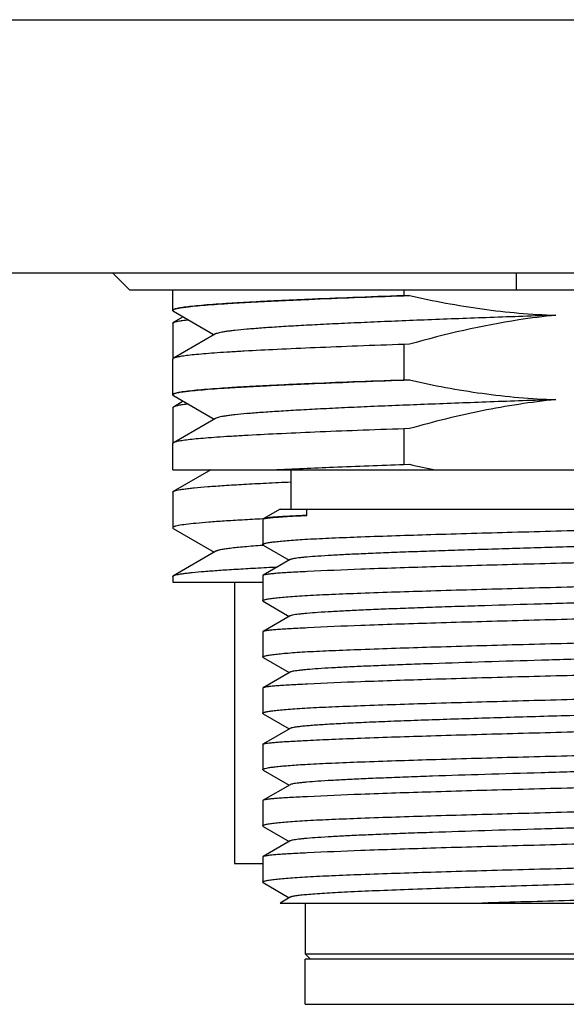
# Model space of a CAD drawing. Header units: millimetres. Extents: x -12 to 258, y -2 to 167.
# Tile 11 of 16: x 177 to 182, y 62 to 71. Entities that reach past the tile are written whole.
import ezdxf

# ---------------------------------------------------------------- set-up
doc = ezdxf.new("R2010")
doc.units = ezdxf.units.MM
doc.header["$LTSCALE"] = 23.1
doc.layers.add('20_ALL_FEATURES', color=7, linetype='CONTINUOUS')

msp = doc.modelspace()

# ---------------------------------------------------------------- linework, layer by layer
at = {"layer": '20_ALL_FEATURES'}
for p, q in [((167.7331, 70.9537), (196.7331, 70.9537)), ((167.9831, 68.7037), (196.4831, 68.7037)), ((178.0498, 68.5537), (177.8975, 68.7037)), ((181.4831, 68.7037), (181.4831, 68.5537)), ((178.0498, 68.5537), (186.4164, 68.5537)), ((178.4331, 68.3708), (178.4331, 68.5537)), ((180.4869, 68.5537), (180.4869, 68.5011)), ((180.4869, 68.5011), (180.5361, 68.5025)), ((178.4331, 68.3708), (178.4331, 68.3705)), ((178.4398, 68.363), (178.802, 68.1535)), ((178.4331, 68.2554), (178.4331, 67.9385)), ((178.5266, 68.3128), (178.4388, 68.262)), ((178.8146, 68.1608), (178.4455, 67.9474)), ((180.5356, 68.0695), (180.4869, 68.0681)), ((180.4869, 68.0681), (180.4869, 67.7511)), ((178.4331, 67.9377), (178.4331, 67.9373)), ((178.4331, 67.6207), (178.4331, 67.9376)), ((178.4488, 67.9494), (178.4418, 67.9466)), ((178.4454, 67.9474), (178.4447, 67.9471)), ((178.4455, 67.9474), (178.4447, 67.9471)), ((180.4869, 67.7511), (180.5356, 67.7525)), ((178.5272, 67.5627), (178.439, 67.5117)), ((178.4399, 67.6132), (178.8021, 67.4037)), ((178.4331, 67.5049), (178.4331, 67.1885)), ((178.8145, 67.4109), (178.4448, 67.1971)), ((180.5358, 67.3195), (180.4869, 67.3181)), ((180.4869, 67.3181), (180.4869, 67.0011)), ((178.4331, 66.9537), (178.4331, 67.1877)), ((178.4331, 67.1877), (178.4331, 67.1874)), ((178.4481, 67.1991), (178.4418, 67.1966)), ((178.4448, 67.1971), (178.4447, 67.1971)), ((178.4448, 67.1971), (178.4447, 67.1971)), ((178.4331, 66.9537), (179.314, 66.9537)), ((178.7707, 66.9537), (178.4384, 66.7615)), ((179.3137, 66.9537), (179.3253, 66.9542)), ((179.3255, 66.9537), (185.7796, 66.9537)), ((179.4831, 66.9537), (179.4831, 66.6037)), ((180.4869, 67.0011), (180.536, 67.0026)), ((178.4331, 66.7554), (178.4331, 66.4385)), ((179.3865, 66.6037), (179.2378, 66.5177)), ((179.3865, 66.6037), (185.2331, 66.6037)), ((179.6245, 66.5485), (179.6245, 66.6037)), ((179.234, 66.5175), (179.2329, 66.5174)), ((179.237, 66.5176), (179.233, 66.5174)), ((179.2331, 66.5142), (179.2331, 66.2898)), ((179.2378, 66.5177), (179.2381, 66.5178)), ((179.2378, 66.5177), (179.2381, 66.5178)), ((179.2381, 66.5178), (179.2382, 66.5179)), ((179.2381, 66.5178), (179.2382, 66.5179)), ((179.2382, 66.5179), (179.2442, 66.5196)), ((178.4388, 66.432), (178.8021, 66.2219)), ((179.2415, 66.2824), (179.2335, 66.2819)), ((179.2374, 66.2849), (179.4686, 66.1512)), ((178.8148, 66.2293), (178.439, 66.0119)), ((179.4755, 66.1551), (179.2354, 66.0163)), ((178.4331, 66.0051), (178.4331, 65.9537)), ((179.2331, 66.0136), (179.2331, 65.7898)), ((178.4331, 65.9537), (179.2331, 65.9537)), ((178.9831, 65.9537), (178.9831, 63.4537)), ((179.2374, 65.7848), (179.4686, 65.6512)), ((179.4755, 65.6552), (179.2354, 65.5164)), ((179.2331, 65.5138), (179.2331, 65.2898)), ((179.2374, 65.2848), (179.4686, 65.1512)), ((179.4756, 65.1552), (179.2355, 65.0164)), ((179.2331, 65.0138), (179.2331, 64.7896)), ((179.2372, 64.7849), (179.4686, 64.6512)), ((179.4755, 64.6551), (179.2382, 64.518)), ((179.2331, 64.5143), (179.2331, 64.2919)), ((179.2381, 64.518), (179.2385, 64.5181)), ((179.2381, 64.518), (179.2382, 64.518)), ((179.2382, 64.518), (179.2384, 64.5181)), ((179.2384, 64.5181), (179.2444, 64.5198)), ((179.6286, 64.5487), (179.6295, 64.5488)), ((179.2372, 64.2849), (179.4686, 64.1512)), ((179.4755, 64.1551), (179.2354, 64.0164)), ((179.2331, 64.0136), (179.2331, 63.7898)), ((179.2373, 63.7848), (179.4686, 63.6512)), ((179.4755, 63.6552), (179.2354, 63.5164)), ((178.9831, 63.4537), (179.2331, 63.4537)), ((179.2331, 63.5137), (179.2331, 63.2895)), ((179.2374, 63.2849), (179.4686, 63.1512)), ((179.4755, 63.1552), (179.3864, 63.1037)), ((179.3864, 63.1037), (185.2331, 63.1037)), ((179.6081, 63.1037), (179.6081, 62.6537)), ((181.1847, 63.1038), (181.1805, 63.1037)), ((179.6081, 62.6537), (184.8581, 62.6537)), ((179.6581, 62.6037), (179.6081, 62.6537)), ((184.8581, 62.6037), (179.6081, 62.6037)), ((179.6081, 62.2037), (179.6081, 62.6037)), ((179.6081, 62.2037), (184.8581, 62.2037))]:
    msp.add_line(p, q, dxfattribs=at)
msp.add_arc((182.4914, 75.5875), 8.8048, 257.16825, 258.68718, dxfattribs=at)
for points, knots in [([(178.4331, 68.3708), (178.4331, 68.3723), (178.4349, 68.3748), (178.4383, 68.3771), (178.4442, 68.3801), (178.4544, 68.3836), (178.4699, 68.3876), (178.4898, 68.3915), (178.5141, 68.3956), (178.5427, 68.3996), (178.5893, 68.4053), (178.6583, 68.4123), (178.7534, 68.4203), (178.8648, 68.4284), (178.9919, 68.4365), (179.1342, 68.4446), (179.2909, 68.4526), (179.4613, 68.4607), (179.7136, 68.4719), (180.0569, 68.4856), (180.339, 68.4959), (180.4869, 68.5011)], [0, 0, 0, 0, 0.002248, 0.003914, 0.006037, 0.011758, 0.019523, 0.029364, 0.041287, 0.05529, 0.071365, 0.109665, 0.156031, 0.210259, 0.272102, 0.341278, 0.417467, 0.500316, 0.589439, 0.784827, 1, 1, 1, 1]), ([(180.5361, 68.5025), (180.3858, 68.4972), (180.0987, 68.4868), (179.7492, 68.4729), (179.492, 68.4616), (179.3181, 68.4534), (179.1578, 68.4452), (179.0121, 68.4371), (178.8816, 68.4289), (178.7671, 68.4208), (178.6691, 68.4127), (178.5882, 68.4046), (178.5244, 68.3967), (178.4821, 68.3896), (178.4573, 68.3837), (178.445, 68.3797), (178.4371, 68.376), (178.4335, 68.3724), (178.4332, 68.3707)], [0, 0, 0, 0, 0.213768, 0.408205, 0.49696, 0.579574, 0.655689, 0.724952, 0.787004, 0.841474, 0.888068, 0.926637, 0.957097, 0.979371, 0.987436, 0.993479, 0.99757, 1, 1, 1, 1]), ([(180.5361, 68.5025), (180.7492, 68.4537), (181.072, 68.393), (181.5066, 68.3437), (181.725, 68.3308), (181.8342, 68.3274)], [0, 0, 0, 0, 0.499945, 0.749973, 1, 1, 1, 1]), ([(178.4398, 68.363), (178.4389, 68.3635), (178.4361, 68.3653), (178.4333, 68.3682), (178.4331, 68.3705)], [0, 0, 0, 0, 0.331177, 1, 1, 1, 1]), ([(178.4331, 68.2554), (178.4331, 68.256), (178.4335, 68.2576), (178.4355, 68.2599), (178.4376, 68.2613), (178.4388, 68.262)], [0, 0, 0, 0, 0.186021, 0.52848, 1, 1, 1, 1]), ([(178.4388, 68.262), (178.441, 68.2632), (178.4465, 68.2656), (178.461, 68.2703), (178.4862, 68.2757), (178.5244, 68.2819), (178.5536, 68.2857), (178.5699, 68.2876)], [0, 0, 0, 0, 0.056938, 0.13279, 0.342997, 0.632115, 1, 1, 1, 1]), ([(181.8342, 68.3275), (181.6398, 68.3205), (181.2608, 68.307), (180.7949, 68.2899), (180.4412, 68.2757), (180.1949, 68.2652), (179.9641, 68.2548), (179.7505, 68.2446), (179.5558, 68.2344), (179.3813, 68.224), (179.2284, 68.2136), (179.0983, 68.2034), (179.0046, 68.1946), (178.9419, 68.1873), (178.9041, 68.1822), (178.8727, 68.1771), (178.8475, 68.172), (178.8287, 68.1669), (178.8184, 68.163), (178.8146, 68.1608)], [0, 0, 0, 0, 0.192854, 0.375941, 0.462078, 0.543723, 0.62025, 0.691075, 0.755674, 0.813565, 0.86433, 0.907568, 0.942927, 0.957573, 0.970166, 0.980699, 0.989169, 0.995588, 1, 1, 1, 1]), ([(181.8342, 68.3274), (181.7243, 68.3163), (181.2861, 68.2598), (180.8541, 68.1604), (180.5356, 68.0695)], [0, 0, 0, 0, 0.250107, 1, 1, 1, 1]), ([(180.4869, 68.0681), (180.3495, 68.0633), (180.0862, 68.0537), (179.7105, 68.0388), (179.3753, 68.024), (179.1237, 68.0111), (178.9465, 68.0007), (178.8331, 67.9932), (178.7332, 67.9857), (178.6474, 67.9783), (178.5759, 67.9709), (178.5191, 67.9635), (178.481, 67.9571), (178.4581, 67.9516), (178.4492, 67.9488), (178.4454, 67.9474)], [0, 0, 0, 0, 0.201549, 0.386223, 0.551078, 0.693484, 0.755546, 0.811179, 0.860164, 0.902312, 0.937463, 0.965496, 0.986335, 0.994056, 1, 1, 1, 1]), ([(178.4447, 67.9471), (178.4429, 67.9464), (178.4399, 67.945), (178.4356, 67.9424), (178.4331, 67.9395), (178.4331, 67.9377)], [0, 0, 0, 0, 0.36217, 0.642203, 1, 1, 1, 1]), ([(178.4418, 67.9466), (178.4405, 67.946), (178.4382, 67.9448), (178.4349, 67.9425), (178.4331, 67.94), (178.4331, 67.9385)], [0, 0, 0, 0, 0.350714, 0.62645, 1, 1, 1, 1]), ([(178.4331, 67.6208), (178.4331, 67.6224), (178.4349, 67.6249), (178.4383, 67.6271), (178.4442, 67.6301), (178.4544, 67.6336), (178.4699, 67.6376), (178.4898, 67.6416), (178.5141, 67.6456), (178.5427, 67.6496), (178.5893, 67.6553), (178.6583, 67.6623), (178.7534, 67.6703), (178.8648, 67.6784), (178.9919, 67.6865), (179.1342, 67.6946), (179.2909, 67.7026), (179.4613, 67.7107), (179.7136, 67.7219), (180.0569, 67.7356), (180.339, 67.7459), (180.4869, 67.7511)], [0, 0, 0, 0, 0.00224, 0.003901, 0.006021, 0.01174, 0.019506, 0.029347, 0.041271, 0.055274, 0.071349, 0.10965, 0.156017, 0.210245, 0.27209, 0.341267, 0.417457, 0.500307, 0.589433, 0.784824, 1, 1, 1, 1]), ([(180.5356, 67.7525), (180.3854, 67.7472), (180.0985, 67.7368), (179.7491, 67.7229), (179.4918, 67.7116), (179.3177, 67.7034), (179.1575, 67.6952), (179.0119, 67.6871), (178.8817, 67.6789), (178.7673, 67.6708), (178.6693, 67.6627), (178.588, 67.6546), (178.5241, 67.6466), (178.4818, 67.6397), (178.4569, 67.6337), (178.446, 67.6302), (178.4396, 67.6271), (178.4358, 67.6248), (178.4336, 67.6224), (178.4333, 67.6207)], [0, 0, 0, 0, 0.213618, 0.408052, 0.496956, 0.579694, 0.655814, 0.72496, 0.78685, 0.841256, 0.887963, 0.92671, 0.957273, 0.979547, 0.987581, 0.993573, 0.995826, 0.997611, 1, 1, 1, 1]), ([(180.5356, 67.7525), (180.7488, 67.7036), (181.1793, 67.6228), (181.616, 67.5844), (181.8345, 67.5775)], [0, 0, 0, 0, 0.500027, 1, 1, 1, 1]), ([(178.4399, 67.6132), (178.4381, 67.6142), (178.4352, 67.6161), (178.4332, 67.6193), (178.4331, 67.6207)], [0, 0, 0, 0, 0.598369, 1, 1, 1, 1]), ([(181.8345, 67.5775), (181.7364, 67.574), (181.542, 67.5671), (181.1629, 67.5536), (180.7128, 67.5364), (180.2819, 67.5192), (179.9643, 67.5051), (179.7506, 67.4946), (179.5558, 67.4842), (179.3813, 67.4739), (179.2285, 67.4638), (179.0984, 67.4536), (179.0047, 67.4446), (178.9419, 67.4372), (178.9041, 67.432), (178.8725, 67.4269), (178.8473, 67.4219), (178.8286, 67.4169), (178.8183, 67.4131), (178.8145, 67.4109)], [0, 0, 0, 0, 0.097282, 0.192856, 0.375946, 0.543688, 0.62022, 0.691064, 0.755685, 0.813577, 0.864307, 0.907505, 0.942876, 0.957552, 0.970186, 0.980749, 0.989228, 0.995629, 1, 1, 1, 1]), ([(181.8345, 67.5775), (181.7246, 67.5664), (181.5054, 67.5381), (181.0703, 67.4604), (180.7483, 67.3801), (180.5358, 67.3195)], [0, 0, 0, 0, 0.250022, 0.500044, 1, 1, 1, 1]), ([(178.439, 67.5117), (178.4381, 67.5112), (178.4356, 67.5096), (178.4331, 67.507), (178.4331, 67.505)], [0, 0, 0, 0, 0.337436, 1, 1, 1, 1]), ([(178.5702, 67.5377), (178.5539, 67.5358), (178.5248, 67.5321), (178.4865, 67.5258), (178.4614, 67.5202), (178.4467, 67.5154), (178.4412, 67.513), (178.439, 67.5117)], [0, 0, 0, 0, 0.366838, 0.655611, 0.86619, 0.942478, 1, 1, 1, 1]), ([(180.4869, 67.3181), (180.3492, 67.3132), (180.0854, 67.3037), (179.7092, 67.2887), (179.3735, 67.2739), (179.1216, 67.261), (178.9444, 67.2505), (178.831, 67.243), (178.7312, 67.2356), (178.6456, 67.2281), (178.5743, 67.2207), (178.5177, 67.2133), (178.4799, 67.2069), (178.4573, 67.2014), (178.4485, 67.1986), (178.4448, 67.1971)], [0, 0, 0, 0, 0.201872, 0.386801, 0.551826, 0.694304, 0.756363, 0.811965, 0.860891, 0.902949, 0.937983, 0.965869, 0.986532, 0.994157, 1, 1, 1, 1]), ([(178.4447, 67.1971), (178.443, 67.1964), (178.4399, 67.195), (178.4356, 67.1924), (178.4331, 67.1895), (178.4331, 67.1877)], [0, 0, 0, 0, 0.362317, 0.642359, 1, 1, 1, 1]), ([(178.4418, 67.1966), (178.4405, 67.196), (178.4382, 67.1948), (178.4349, 67.1925), (178.4331, 67.19), (178.4331, 67.1885)], [0, 0, 0, 0, 0.350548, 0.626219, 1, 1, 1, 1]), ([(179.3253, 66.9542), (179.5036, 66.9628), (179.8907, 66.9795), (180.278, 66.9938), (180.4869, 67.0011)], [0, 0, 0, 0, 0.460575, 1, 1, 1, 1]), ([(178.4384, 66.7617), (178.4424, 66.764), (178.4533, 66.7679), (178.4734, 66.773), (178.5009, 66.7781), (178.5356, 66.7833), (178.5776, 66.7885), (178.6478, 66.796), (178.753, 66.805), (178.8994, 66.8154), (179.0721, 66.8258), (179.2695, 66.8362), (179.4092, 66.8429), (179.4829, 66.8462)], [0, 0, 0, 0, 0.013041, 0.032791, 0.059401, 0.09289, 0.133229, 0.180359, 0.294652, 0.434934, 0.600135, 0.78898, 1, 1, 1, 1]), ([(178.4331, 66.7554), (178.4331, 66.7559), (178.4335, 66.7574), (178.4354, 66.7597), (178.4373, 66.761), (178.4384, 66.7617)], [0, 0, 0, 0, 0.188288, 0.531585, 1, 1, 1, 1]), ([(179.2329, 66.5174), (179.1722, 66.5143), (179.058, 66.5082), (178.8978, 66.4984), (178.7604, 66.4887), (178.6467, 66.4791), (178.5574, 66.4696), (178.4985, 66.4612), (178.4667, 66.4546), (178.4538, 66.4511), (178.4465, 66.4487), (178.4408, 66.4462), (178.436, 66.4436), (178.4331, 66.4405), (178.4331, 66.4385)], [0, 0, 0, 0, 0.225914, 0.425006, 0.595937, 0.737575, 0.849007, 0.929595, 0.958239, 0.969664, 0.97918, 0.986829, 0.992698, 1, 1, 1, 1]), ([(179.2331, 66.5142), (179.2331, 66.5149), (179.2348, 66.5166), (179.2365, 66.5173), (179.2378, 66.5177)], [0, 0, 0, 0, 0.349848, 1, 1, 1, 1]), ([(179.6245, 66.5485), (179.573, 66.5462), (179.5005, 66.5428), (179.4102, 66.5376), (179.3571, 66.5342), (179.3138, 66.5309), (179.2802, 66.5275), (179.2581, 66.524), (179.2452, 66.5206), (179.2403, 66.5189), (179.2384, 66.518)], [0, 0, 0, 0, 0.398849, 0.561585, 0.698969, 0.810536, 0.897018, 0.960522, 0.983458, 1, 1, 1, 1]), ([(179.2442, 66.5196), (179.2502, 66.5211), (179.2652, 66.5236), (179.292, 66.527), (179.3273, 66.5307), (179.371, 66.5343), (179.423, 66.5378), (179.5084, 66.5429), (179.5765, 66.5463), (179.6245, 66.5485)], [0, 0, 0, 0, 0.048515, 0.119349, 0.212407, 0.327424, 0.464091, 0.622049, 1, 1, 1, 1]), ([(178.4331, 66.4385), (178.4331, 66.438), (178.4335, 66.4364), (178.4355, 66.4341), (178.4375, 66.4327), (178.4388, 66.432)], [0, 0, 0, 0, 0.186136, 0.528637, 1, 1, 1, 1]), ([(179.6294, 66.3375), (179.7017, 66.3413), (179.8601, 66.3487), (180.2254, 66.3632), (180.7595, 66.3806), (181.4667, 66.4005), (181.967, 66.4137), (182.2261, 66.4205)], [0, 0, 0, 0, 0.083661, 0.183067, 0.422076, 0.700727, 1, 1, 1, 1]), ([(179.2344, 66.2925), (179.2355, 66.2937), (179.2392, 66.2958), (179.2461, 66.2984), (179.2559, 66.3011), (179.2744, 66.3052), (179.3045, 66.31), (179.3489, 66.3155), (179.4041, 66.3211), (179.47, 66.3267), (179.5463, 66.3322), (179.6006, 66.3357), (179.6294, 66.3375)], [0, 0, 0, 0, 0.012337, 0.030953, 0.056273, 0.088415, 0.173278, 0.285524, 0.424852, 0.590781, 0.782743, 1, 1, 1, 1]), ([(184.9767, 66.3972), (184.9737, 66.3955), (184.9652, 66.3927), (184.9494, 66.3891), (184.9274, 66.3855), (184.8993, 66.3817), (184.8652, 66.378), (184.808, 66.3726), (184.722, 66.3662), (184.602, 66.3588), (184.4607, 66.3513), (184.2991, 66.3438), (184.1188, 66.3364), (183.9215, 66.3289), (183.7088, 66.3213), (183.4827, 66.3138), (183.2453, 66.3063), (182.9986, 66.2988), (182.6579, 66.2886), (182.3124, 66.2787), (181.9654, 66.2687), (181.7071, 66.2611), (181.4535, 66.2535), (181.2068, 66.2461), (180.9694, 66.2386), (180.7433, 66.231), (180.5307, 66.2235), (180.3333, 66.216), (180.153, 66.2085), (179.9914, 66.201), (179.8501, 66.1935), (179.7302, 66.1861), (179.6441, 66.1797), (179.5868, 66.1743), (179.5528, 66.1706), (179.5248, 66.1669), (179.5028, 66.1632), (179.487, 66.1596), (179.4785, 66.1569), (179.4755, 66.1551)], [0, 0, 0, 0, 0.00187, 0.004819, 0.008864, 0.014004, 0.020231, 0.027534, 0.045311, 0.067182, 0.092958, 0.122401, 0.15525, 0.191205, 0.229951, 0.271133, 0.31438, 0.359299, 0.40549, 0.500008, 0.547481, 0.594525, 0.640714, 0.685634, 0.728885, 0.770066, 0.808804, 0.844761, 0.877618, 0.907063, 0.932824, 0.954694, 0.972486, 0.979794, 0.98602, 0.991151, 0.995184, 0.998127, 1, 1, 1, 1]), ([(179.2335, 66.2819), (179.1788, 66.2779), (179.1016, 66.2718), (179.0052, 66.2626), (178.9474, 66.2562), (178.8996, 66.2499), (178.862, 66.2435), (178.8371, 66.2379), (178.8226, 66.233), (178.8171, 66.2306), (178.8148, 66.2293)], [0, 0, 0, 0, 0.388568, 0.549208, 0.686796, 0.800913, 0.89116, 0.957368, 0.981553, 1, 1, 1, 1]), ([(179.2331, 66.2899), (179.2331, 66.2901), (179.2332, 66.2911), (179.2338, 66.292), (179.2344, 66.2925)], [0, 0, 0, 0, 0.225362, 1, 1, 1, 1]), ([(179.2374, 66.2849), (179.2367, 66.2853), (179.2349, 66.2864), (179.2331, 66.2884), (179.2331, 66.2898)], [0, 0, 0, 0, 0.336353, 1, 1, 1, 1]), ([(178.439, 66.0119), (178.4428, 66.0141), (178.4529, 66.0179), (178.4713, 66.0227), (178.4961, 66.0274), (178.5273, 66.0322), (178.5647, 66.0369), (178.6269, 66.0437), (178.7199, 66.0519), (178.8492, 66.0615), (179.0015, 66.0714), (179.1757, 66.0815), (179.2991, 66.0877), (179.3642, 66.0908)], [0, 0, 0, 0, 0.013945, 0.034418, 0.061568, 0.095429, 0.135988, 0.183201, 0.297315, 0.437064, 0.601526, 0.789595, 1, 1, 1, 1]), ([(182.2261, 66.1318), (181.967, 66.125), (181.4667, 66.1118), (180.7595, 66.0919), (180.153, 66.0721), (179.7877, 66.0572), (179.6294, 66.0487)], [0, 0, 0, 0, 0.299272, 0.577924, 0.816933, 1, 1, 1, 1]), ([(178.4331, 66.0051), (178.4331, 66.0057), (178.4335, 66.0073), (178.4356, 66.0098), (178.4378, 66.0112), (178.439, 66.0119)], [0, 0, 0, 0, 0.186047, 0.528657, 1, 1, 1, 1]), ([(179.2354, 66.0162), (179.235, 66.016), (179.2341, 66.0154), (179.2331, 66.0144), (179.2331, 66.0136)], [0, 0, 0, 0, 0.33635, 1, 1, 1, 1]), ([(179.6294, 66.0487), (179.6011, 66.0474), (179.5478, 66.0449), (179.4727, 66.0409), (179.4076, 66.037), (179.3528, 66.033), (179.3083, 66.029), (179.2779, 66.0255), (179.2589, 66.0226), (179.2486, 66.0206), (179.241, 66.0187), (179.2369, 66.0171), (179.2354, 66.0162)], [0, 0, 0, 0, 0.214527, 0.40456, 0.569379, 0.708436, 0.821257, 0.907487, 0.940564, 0.966954, 0.986711, 1, 1, 1, 1]), ([(184.9767, 65.8973), (184.9737, 65.8955), (184.9652, 65.8927), (184.9493, 65.8891), (184.9273, 65.8854), (184.8993, 65.8817), (184.8652, 65.878), (184.808, 65.8727), (184.722, 65.8663), (184.602, 65.8588), (184.4607, 65.8513), (184.2991, 65.8438), (184.1188, 65.8364), (183.9215, 65.8289), (183.7088, 65.8213), (183.4827, 65.8138), (183.1605, 65.8037), (182.7404, 65.7909), (182.2261, 65.7763), (181.7119, 65.7612), (181.2918, 65.7488), (180.9696, 65.7386), (180.7435, 65.731), (180.5308, 65.7235), (180.3334, 65.7161), (180.1531, 65.7085), (179.9916, 65.701), (179.8502, 65.6935), (179.7302, 65.6862), (179.6442, 65.6797), (179.587, 65.6743), (179.5529, 65.6706), (179.5248, 65.6669), (179.5028, 65.6633), (179.487, 65.6597), (179.4784, 65.6569), (179.4755, 65.6552)], [0, 0, 0, 0, 0.00188, 0.004834, 0.008878, 0.014012, 0.020232, 0.027531, 0.045313, 0.067195, 0.092965, 0.122398, 0.155247, 0.191209, 0.229949, 0.271124, 0.314368, 0.405477, 0.499988, 0.5945, 0.68561, 0.728853, 0.770034, 0.808777, 0.844737, 0.877586, 0.907029, 0.932801, 0.95468, 0.972463, 0.979768, 0.985995, 0.991132, 0.995173, 0.998123, 1, 1, 1, 1]), ([(179.6287, 65.8374), (179.701, 65.8413), (179.8594, 65.8487), (180.2246, 65.8632), (180.7589, 65.8805), (181.4663, 65.9005), (181.9669, 65.9137), (182.2261, 65.9205)], [0, 0, 0, 0, 0.08362, 0.182999, 0.421995, 0.700676, 1, 1, 1, 1]), ([(179.2331, 65.7899), (179.2331, 65.791), (179.2344, 65.7928), (179.2368, 65.7944), (179.241, 65.7966), (179.2483, 65.7991), (179.2593, 65.802), (179.2735, 65.8049), (179.2986, 65.8091), (179.3377, 65.8142), (179.3937, 65.8201), (179.4617, 65.826), (179.5413, 65.8319), (179.5983, 65.8356), (179.6287, 65.8374)], [0, 0, 0, 0, 0.008349, 0.01447, 0.022258, 0.043245, 0.07174, 0.107848, 0.151598, 0.261975, 0.402603, 0.572952, 0.772367, 1, 1, 1, 1]), ([(179.2374, 65.7849), (179.2367, 65.7853), (179.2349, 65.7864), (179.2331, 65.7884), (179.2331, 65.7898)], [0, 0, 0, 0, 0.336226, 1, 1, 1, 1]), ([(182.2261, 65.6319), (181.967, 65.625), (181.4667, 65.6118), (180.7595, 65.5919), (180.153, 65.5722), (179.7877, 65.5572), (179.6294, 65.5487)], [0, 0, 0, 0, 0.299272, 0.577923, 0.816933, 1, 1, 1, 1]), ([(179.6294, 65.5487), (179.6011, 65.5475), (179.5478, 65.545), (179.4728, 65.541), (179.4077, 65.537), (179.3528, 65.533), (179.3084, 65.529), (179.2779, 65.5255), (179.2589, 65.5226), (179.2486, 65.5207), (179.241, 65.5188), (179.2369, 65.5173), (179.2354, 65.5164)], [0, 0, 0, 0, 0.214496, 0.404514, 0.569335, 0.708404, 0.821241, 0.907491, 0.940582, 0.966983, 0.986734, 1, 1, 1, 1]), ([(179.2354, 65.5164), (179.235, 65.5162), (179.2341, 65.5156), (179.2331, 65.5146), (179.2331, 65.5138)], [0, 0, 0, 0, 0.335598, 1, 1, 1, 1]), ([(184.9766, 65.3972), (184.9736, 65.3955), (184.9651, 65.3927), (184.9493, 65.3891), (184.9273, 65.3854), (184.8993, 65.3817), (184.8653, 65.378), (184.808, 65.3727), (184.722, 65.3662), (184.6021, 65.3588), (184.4608, 65.3513), (184.2994, 65.3439), (184.1191, 65.3364), (183.9218, 65.3289), (183.6299, 65.3185), (183.2368, 65.306), (182.7412, 65.291), (182.2271, 65.2763), (181.713, 65.2613), (181.2173, 65.2466), (180.824, 65.2338), (180.5319, 65.2236), (180.3345, 65.2161), (180.1542, 65.2085), (179.9925, 65.201), (179.851, 65.1937), (179.731, 65.1862), (179.6449, 65.1797), (179.5875, 65.1744), (179.5533, 65.1706), (179.5252, 65.167), (179.5031, 65.1634), (179.4871, 65.1598), (179.4786, 65.157), (179.4756, 65.1552)], [0, 0, 0, 0, 0.001879, 0.004827, 0.008863, 0.01399, 0.020207, 0.02751, 0.045298, 0.067169, 0.092917, 0.122342, 0.155189, 0.191136, 0.229855, 0.314251, 0.405328, 0.499815, 0.594311, 0.685407, 0.769838, 0.808589, 0.84455, 0.877409, 0.906875, 0.93267, 0.95456, 0.972365, 0.979688, 0.985934, 0.99109, 0.995149, 0.998112, 1, 1, 1, 1]), ([(179.6294, 65.3375), (179.7017, 65.3413), (179.8601, 65.3487), (180.2254, 65.3632), (180.7595, 65.3805), (181.4667, 65.4005), (181.967, 65.4137), (182.2261, 65.4205)], [0, 0, 0, 0, 0.083661, 0.183067, 0.422076, 0.700727, 1, 1, 1, 1]), ([(179.2331, 65.2899), (179.2331, 65.291), (179.2344, 65.2928), (179.2368, 65.2945), (179.241, 65.2966), (179.2483, 65.2991), (179.2594, 65.302), (179.2736, 65.3049), (179.2987, 65.3092), (179.3379, 65.3142), (179.394, 65.3201), (179.4621, 65.3261), (179.5419, 65.332), (179.599, 65.3356), (179.6294, 65.3375)], [0, 0, 0, 0, 0.008342, 0.014459, 0.022244, 0.043228, 0.071725, 0.107835, 0.151586, 0.261964, 0.402596, 0.572951, 0.772368, 1, 1, 1, 1]), ([(179.2374, 65.2849), (179.2367, 65.2853), (179.2349, 65.2864), (179.2331, 65.2884), (179.2331, 65.2898)], [0, 0, 0, 0, 0.336098, 1, 1, 1, 1]), ([(182.2261, 65.1318), (181.967, 65.125), (181.4667, 65.1118), (180.7595, 65.0919), (180.153, 65.0721), (179.7877, 65.0572), (179.6294, 65.0487)], [0, 0, 0, 0, 0.299272, 0.577924, 0.816933, 1, 1, 1, 1]), ([(179.2355, 65.0165), (179.2351, 65.0163), (179.2341, 65.0157), (179.2331, 65.0146), (179.2331, 65.0138)], [0, 0, 0, 0, 0.336732, 1, 1, 1, 1]), ([(179.6294, 65.0487), (179.6012, 65.0475), (179.5479, 65.045), (179.473, 65.041), (179.408, 65.0369), (179.3531, 65.0329), (179.3087, 65.029), (179.2782, 65.0256), (179.2591, 65.0227), (179.2488, 65.0208), (179.2412, 65.0188), (179.237, 65.0174), (179.2355, 65.0165)], [0, 0, 0, 0, 0.21425, 0.404092, 0.568807, 0.707836, 0.820703, 0.907062, 0.940241, 0.966748, 0.986616, 1, 1, 1, 1]), ([(179.6294, 64.8375), (179.7018, 64.8413), (179.8601, 64.8487), (180.2254, 64.8632), (180.7595, 64.8806), (181.4667, 64.9005), (181.967, 64.9137), (182.2261, 64.9205)], [0, 0, 0, 0, 0.083662, 0.183068, 0.422077, 0.700729, 1, 1, 1, 1]), ([(179.2331, 64.7897), (179.2331, 64.7908), (179.2344, 64.7926), (179.2368, 64.7943), (179.241, 64.7965), (179.2483, 64.799), (179.2594, 64.802), (179.2736, 64.8049), (179.2987, 64.8092), (179.3379, 64.8143), (179.394, 64.8202), (179.4621, 64.826), (179.5419, 64.8319), (179.599, 64.8356), (179.6294, 64.8375)], [0, 0, 0, 0, 0.008341, 0.014489, 0.022307, 0.043338, 0.071858, 0.107978, 0.151735, 0.262105, 0.402703, 0.573017, 0.772399, 1, 1, 1, 1]), ([(179.2372, 64.7849), (179.2366, 64.7852), (179.2349, 64.7863), (179.2331, 64.7882), (179.2331, 64.7896)], [0, 0, 0, 0, 0.336616, 1, 1, 1, 1]), ([(182.9471, 64.7973), (182.745, 64.7912), (182.339, 64.7794), (181.8334, 64.7649), (181.4337, 64.753), (181.1462, 64.7442), (180.8722, 64.7354), (180.615, 64.7266), (180.3778, 64.7178), (180.1637, 64.709), (179.9752, 64.7003), (179.8352, 64.6927), (179.7378, 64.6865), (179.6762, 64.6821), (179.6226, 64.6777), (179.577, 64.6734), (179.5397, 64.6691), (179.5107, 64.6648), (179.4918, 64.661), (179.481, 64.6577), (179.4771, 64.656), (179.4755, 64.6551)], [0, 0, 0, 0, 0.174468, 0.350568, 0.436502, 0.519589, 0.598782, 0.673128, 0.741696, 0.803602, 0.858114, 0.904565, 0.924572, 0.942345, 0.957839, 0.971015, 0.981837, 0.990275, 0.996316, 0.998446, 1, 1, 1, 1]), ([(179.6295, 64.5488), (179.7019, 64.5526), (179.8602, 64.5601), (180.2255, 64.5746), (180.7596, 64.5919), (181.4667, 64.6118), (181.967, 64.625), (182.2261, 64.6318)], [0, 0, 0, 0, 0.083668, 0.183077, 0.422088, 0.700735, 1, 1, 1, 1]), ([(179.2331, 64.5143), (179.2331, 64.5151), (179.2349, 64.5168), (179.2368, 64.5175), (179.2381, 64.518)], [0, 0, 0, 0, 0.346393, 1, 1, 1, 1]), ([(179.2444, 64.5198), (179.2504, 64.5213), (179.2656, 64.5238), (179.2927, 64.5272), (179.3284, 64.5309), (179.3725, 64.5345), (179.4251, 64.5381), (179.5113, 64.5432), (179.5801, 64.5465), (179.6286, 64.5487)], [0, 0, 0, 0, 0.048563, 0.119436, 0.212522, 0.327556, 0.464225, 0.622163, 1, 1, 1, 1]), ([(179.6294, 64.3375), (179.7017, 64.3413), (179.8601, 64.3487), (180.2253, 64.3633), (180.7595, 64.3805), (181.4667, 64.4005), (181.967, 64.4137), (182.2261, 64.4205)], [0, 0, 0, 0, 0.083662, 0.183067, 0.422076, 0.700728, 1, 1, 1, 1]), ([(179.2381, 64.2951), (179.2401, 64.2961), (179.2451, 64.298), (179.2583, 64.3019), (179.2812, 64.3065), (179.316, 64.3116), (179.3605, 64.3167), (179.4145, 64.322), (179.478, 64.3273), (179.5507, 64.3325), (179.6022, 64.3358), (179.6294, 64.3375)], [0, 0, 0, 0, 0.017159, 0.040307, 0.10494, 0.194165, 0.307871, 0.445769, 0.607447, 0.792406, 1, 1, 1, 1]), ([(184.9766, 64.3972), (184.9736, 64.3955), (184.965, 64.3927), (184.9491, 64.389), (184.927, 64.3854), (184.8989, 64.3817), (184.8647, 64.378), (184.8073, 64.3726), (184.7213, 64.3662), (184.6013, 64.3587), (184.4598, 64.3513), (184.2982, 64.3438), (184.1179, 64.3364), (183.9205, 64.3288), (183.6284, 64.3185), (183.2352, 64.3059), (182.7395, 64.291), (182.2254, 64.2762), (181.7113, 64.2613), (181.2158, 64.2465), (180.8226, 64.2338), (180.5306, 64.2236), (180.3333, 64.216), (180.1531, 64.2085), (179.9916, 64.2011), (179.8502, 64.1936), (179.7303, 64.1861), (179.6443, 64.1797), (179.587, 64.1744), (179.5529, 64.1707), (179.5249, 64.167), (179.5029, 64.1633), (179.487, 64.1597), (179.4785, 64.1569), (179.4755, 64.1551)], [0, 0, 0, 0, 0.00188, 0.004839, 0.0089, 0.01406, 0.020307, 0.027627, 0.045418, 0.067302, 0.0931, 0.122558, 0.155405, 0.191365, 0.230115, 0.314529, 0.405623, 0.500111, 0.594594, 0.685674, 0.770071, 0.808801, 0.844748, 0.877591, 0.907026, 0.93279, 0.954663, 0.972451, 0.979757, 0.985984, 0.99112, 0.995163, 0.998117, 1, 1, 1, 1]), ([(179.2331, 64.2898), (179.2331, 64.2903), (179.2335, 64.2916), (179.2353, 64.2935), (179.237, 64.2945), (179.2381, 64.2951)], [0, 0, 0, 0, 0.180219, 0.519753, 1, 1, 1, 1]), ([(179.2372, 64.2849), (179.2366, 64.2853), (179.2349, 64.2864), (179.2331, 64.2883), (179.2331, 64.2897)], [0, 0, 0, 0, 0.335472, 1, 1, 1, 1]), ([(182.2261, 64.1318), (181.967, 64.125), (181.4667, 64.1118), (180.7595, 64.0919), (180.153, 64.0722), (179.7877, 64.0571), (179.6294, 64.0487)], [0, 0, 0, 0, 0.299271, 0.577923, 0.816933, 1, 1, 1, 1]), ([(179.2354, 64.0163), (179.2351, 64.0161), (179.2341, 64.0155), (179.2331, 64.0144), (179.2331, 64.0136)], [0, 0, 0, 0, 0.336626, 1, 1, 1, 1]), ([(179.6294, 64.0487), (179.6011, 64.0474), (179.5478, 64.0449), (179.4728, 64.0409), (179.4078, 64.037), (179.3529, 64.033), (179.3084, 64.0291), (179.278, 64.0256), (179.259, 64.0227), (179.2487, 64.0207), (179.2411, 64.0187), (179.2369, 64.0172), (179.2354, 64.0163)], [0, 0, 0, 0, 0.214428, 0.404389, 0.569166, 0.708203, 0.821031, 0.907302, 0.940415, 0.966851, 0.986658, 1, 1, 1, 1]), ([(184.9766, 63.8972), (184.9736, 63.8955), (184.9651, 63.8927), (184.9492, 63.8891), (184.9272, 63.8854), (184.8991, 63.8817), (184.865, 63.878), (184.8076, 63.8727), (184.7216, 63.8662), (184.6016, 63.8588), (184.4602, 63.8513), (184.2986, 63.8439), (184.1183, 63.8364), (183.9209, 63.8288), (183.6288, 63.8185), (183.2355, 63.8059), (182.7398, 63.791), (182.2256, 63.7762), (181.7114, 63.7613), (181.2158, 63.7465), (180.8225, 63.7338), (180.5305, 63.7235), (180.3332, 63.716), (180.1529, 63.7085), (179.9914, 63.701), (179.8501, 63.6936), (179.7302, 63.6862), (179.6441, 63.6797), (179.5869, 63.6743), (179.5528, 63.6706), (179.5248, 63.6669), (179.5028, 63.6633), (179.487, 63.6597), (179.4785, 63.6569), (179.4755, 63.6552)], [0, 0, 0, 0, 0.00188, 0.004836, 0.008886, 0.014031, 0.020267, 0.02758, 0.045371, 0.067255, 0.093034, 0.122485, 0.155341, 0.191303, 0.230044, 0.314474, 0.405575, 0.50008, 0.594583, 0.685673, 0.770093, 0.808821, 0.844769, 0.877622, 0.907062, 0.932818, 0.954687, 0.97248, 0.979787, 0.986008, 0.991138, 0.995175, 0.998122, 1, 1, 1, 1]), ([(179.6294, 63.8375), (179.7017, 63.8413), (179.8601, 63.8487), (180.2253, 63.8633), (180.7595, 63.8805), (181.4667, 63.9005), (181.967, 63.9137), (182.2261, 63.9205)], [0, 0, 0, 0, 0.083661, 0.183066, 0.422075, 0.700727, 1, 1, 1, 1]), ([(179.2331, 63.7899), (179.2331, 63.791), (179.2344, 63.7928), (179.2368, 63.7945), (179.241, 63.7966), (179.2483, 63.7991), (179.2594, 63.802), (179.2736, 63.8049), (179.2987, 63.8092), (179.3379, 63.8142), (179.394, 63.8201), (179.4621, 63.8261), (179.5419, 63.832), (179.599, 63.8356), (179.6294, 63.8375)], [0, 0, 0, 0, 0.008342, 0.014456, 0.022239, 0.043223, 0.071723, 0.107836, 0.151588, 0.261962, 0.402591, 0.572946, 0.772366, 1, 1, 1, 1]), ([(179.2373, 63.7849), (179.2367, 63.7853), (179.2349, 63.7864), (179.2331, 63.7884), (179.2331, 63.7898)], [0, 0, 0, 0, 0.33583, 1, 1, 1, 1]), ([(182.2261, 63.6318), (181.967, 63.625), (181.4667, 63.6118), (180.7595, 63.5919), (180.153, 63.5721), (179.7877, 63.5572), (179.6294, 63.5487)], [0, 0, 0, 0, 0.299272, 0.577923, 0.816932, 1, 1, 1, 1]), ([(179.6294, 63.5487), (179.6011, 63.5474), (179.5478, 63.5449), (179.4727, 63.541), (179.4077, 63.537), (179.3528, 63.533), (179.3084, 63.5291), (179.2779, 63.5256), (179.2589, 63.5226), (179.2486, 63.5207), (179.241, 63.5187), (179.2369, 63.5172), (179.2354, 63.5163)], [0, 0, 0, 0, 0.214502, 0.404518, 0.569329, 0.708383, 0.82121, 0.907454, 0.940542, 0.966943, 0.986708, 1, 1, 1, 1]), ([(179.2354, 63.5163), (179.235, 63.5161), (179.2341, 63.5155), (179.2331, 63.5145), (179.2331, 63.5137)], [0, 0, 0, 0, 0.336267, 1, 1, 1, 1]), ([(184.9767, 63.3973), (184.9737, 63.3955), (184.9652, 63.3927), (184.9493, 63.3891), (184.9273, 63.3854), (184.8993, 63.3817), (184.8652, 63.378), (184.808, 63.3727), (184.722, 63.3662), (184.602, 63.3588), (184.4607, 63.3513), (184.2991, 63.3439), (183.9722, 63.3303), (183.4526, 63.3124), (182.8635, 63.2947), (182.3562, 63.2799), (181.9665, 63.2687), (181.5822, 63.2574), (181.2109, 63.2463), (180.8602, 63.2351), (180.5372, 63.2238), (180.2485, 63.2128), (180.0322, 63.2031), (179.8805, 63.1952), (179.7843, 63.1896), (179.7005, 63.184), (179.6295, 63.1784), (179.5716, 63.1729), (179.5319, 63.168), (179.5069, 63.1639), (179.4933, 63.1612), (179.4831, 63.1585), (179.4776, 63.1564), (179.4755, 63.1552)], [0, 0, 0, 0, 0.00188, 0.004831, 0.008872, 0.014004, 0.020224, 0.027526, 0.045316, 0.067195, 0.092956, 0.122391, 0.155249, 0.271116, 0.405467, 0.476216, 0.547448, 0.617718, 0.685593, 0.749717, 0.808765, 0.861555, 0.907024, 0.926709, 0.944229, 0.959505, 0.972456, 0.983016, 0.991134, 0.994268, 0.996785, 0.998691, 1, 1, 1, 1]), ([(179.6294, 63.3375), (179.7018, 63.3413), (179.8601, 63.3487), (180.2254, 63.3633), (180.7595, 63.3806), (181.4667, 63.4005), (181.967, 63.4137), (182.2261, 63.4205)], [0, 0, 0, 0, 0.083662, 0.183068, 0.422077, 0.700728, 1, 1, 1, 1]), ([(179.2331, 63.2897), (179.2331, 63.2908), (179.2344, 63.2926), (179.2368, 63.2943), (179.241, 63.2965), (179.2483, 63.299), (179.2594, 63.3019), (179.2736, 63.3049), (179.2987, 63.3092), (179.3379, 63.3143), (179.394, 63.3202), (179.4621, 63.3261), (179.5419, 63.332), (179.599, 63.3356), (179.6294, 63.3375)], [0, 0, 0, 0, 0.008395, 0.014555, 0.022377, 0.043404, 0.071912, 0.108021, 0.151771, 0.262142, 0.402747, 0.573058, 0.772423, 1, 1, 1, 1]), ([(179.2374, 63.2848), (179.2367, 63.2851), (179.2349, 63.2862), (179.2331, 63.2881), (179.2331, 63.2895)], [0, 0, 0, 0, 0.337765, 1, 1, 1, 1]), ([(182.2235, 63.1318), (182.1351, 63.1295), (181.7889, 63.1203), (181.4426, 63.111), (181.1847, 63.1038)], [0, 0, 0, 0, 0.255067, 1, 1, 1, 1])]:
    msp.add_open_spline(points, degree=3, knots=knots, dxfattribs=at)

doc.saveas('drawing.dxf')
